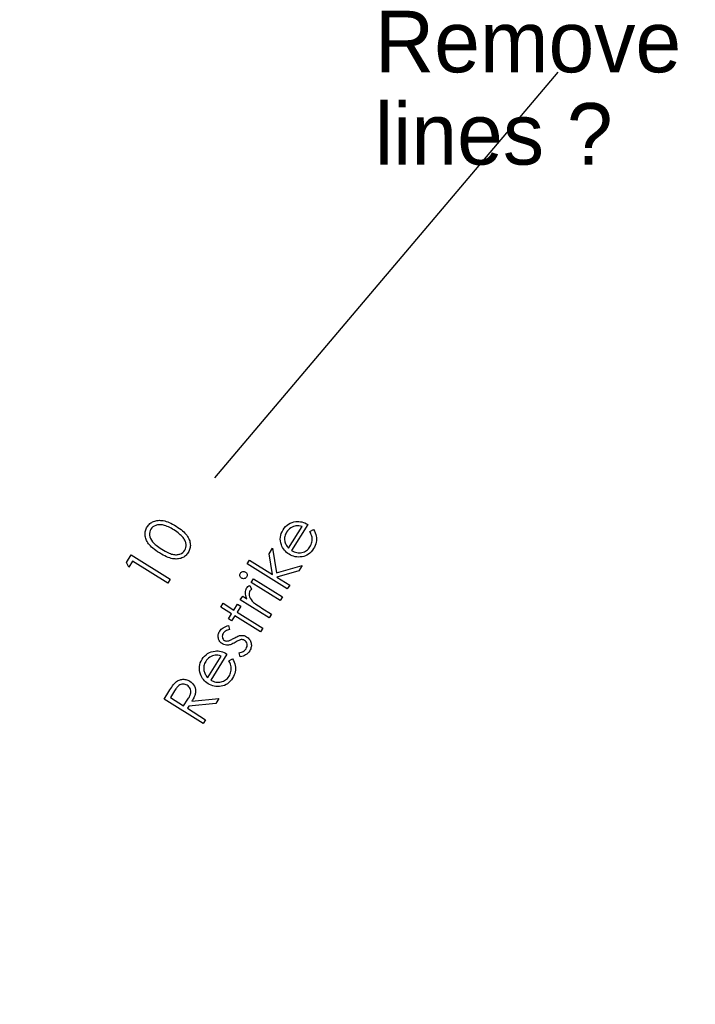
# Model space of a CAD drawing. Header units: inches. Extents: x 0.1 to 87.3, y 0.1 to 33.9.
# Tile 44 of 140: x 18 to 19.4, y 20.5 to 22.5. Entities that reach past the tile are written whole.
import ezdxf

# ---------------------------------------------------------------- set-up
doc = ezdxf.new("R2010")
doc.units = ezdxf.units.IN
doc.header["$MEASUREMENT"] = 0
doc.layers.add('DIMENSIONS', color=171, linetype='Continuous')
doc.layers.add('NOTES', color=5, linetype='Continuous')
doc.styles.add('SLDTEXTSTYLE0', font='TXT', dxfattribs={"width": 0.75})
doc.dimstyles.new('SLDDIMSTYLE0', dxfattribs={"dimtxt": 0.125, "dimasz": 0.13, "dimexe": 0, "dimexo": 0.0625, "dimgap": 0.03125, "dimtad": 0, "dimtih": 1, "dimtoh": 1, "dimdec": 4, "dimlfac": 1.333333, "dimrnd": 1e-09, "dimzin": 4, "dimdsep": 46, "dimtxsty": 'SLDTEXTSTYLE0', "dimsah": 1, "dimcen": 0.09, "dimadec": 0, "dimazin": 1, "dimtfac": 1, "dimtdec": 4, "dimtofl": 0, "dimtmove": 0, "dimatfit": 3, "dimfxl": 0, "dimfrac": 2, "dimtolj": 1, "dimtzin": 12, "dimarcsym": 0})
doc.dimstyles.new('SLDDIMSTYLE3', dxfattribs={"dimtxt": 0.18, "dimasz": 0.13, "dimexe": 0, "dimexo": 0.0625, "dimgap": 0, "dimtad": 0, "dimtih": 1, "dimtoh": 1, "dimdec": 0, "dimrnd": 1e-09, "dimzin": 0, "dimdsep": 46, "dimtxsty": 'Standard', "dimsah": 1, "dimcen": 0.09, "dimadec": 0, "dimazin": 0, "dimtfac": 0.13, "dimtdec": 0, "dimtofl": 0, "dimtmove": 0, "dimatfit": 3, "dimfxl": 0, "dimfrac": 2, "dimtolj": 1, "dimtzin": 0, "dimarcsym": 0})

# ---------------------------------------------------------------- blocks, each defined once
blk = doc.blocks.new('_D_4')
at = {"layer": 'DIMENSIONS'}
for p, q in [((2.5885, 22.5365), (2.5885, 18.9646)), ((31.3982, 22.2046), (31.3982, 18.9646)), ((2.5885, 19.0896), (16.7949, 19.0896)), ((31.3982, 19.0896), (17.4421, 19.0896))]:
    blk.add_line(p, q, dxfattribs=at)
for centre, start, end in [((17.0167, 19.0769), 153.4349, 206.5651), ((17.2202, 19.0769), 333.4349, 26.5651)]:
    blk.add_arc(centre, 0.2219, start, end, dxfattribs=at)
for points in [[(2.5885, 19.0896), (2.7185, 19.0696), (2.7185, 19.1096)], [(31.3982, 19.0896), (31.2682, 19.1096), (31.2682, 19.0696)]]:
    blk.add_solid(points, dxfattribs=at)
at = {"layer": 'DIMENSIONS', "insert": (16.8183, 19.1389), "char_height": 0.125, "attachment_point": 1, "style": 'SLDTEXTSTYLE0'}
blk.add_mtext('38.4130', dxfattribs=at)

msp = doc.modelspace()

# ---------------------------------------------------------------- linework, layer by layer
at = {"color": 6}
msp.add_line((18.426349, 21.57857), (19.12366, 22.402664), dxfattribs=at)
at = {"color": 7, "linetype": 'Continuous', "flags": 128}
for points in [[(18.314014, 21.426348), (18.310217, 21.428789), (18.306724, 21.431193), (18.303512, 21.433578), (18.300601, 21.435907), (18.297972, 21.438217), (18.295625, 21.440489), (18.293578, 21.442724), (18.291812, 21.444921), (18.290291, 21.4471), (18.288939, 21.449297), (18.287775, 21.451494), (18.286817, 21.45371), (18.286009, 21.455908), (18.285408, 21.458124), (18.284995, 21.46034), (18.284751, 21.462574), (18.284695, 21.464791), (18.284789, 21.466969), (18.28507, 21.469091), (18.285502, 21.471176), (18.286103, 21.473223), (18.286873, 21.475232), (18.287812, 21.477204), (18.28892, 21.47912), (18.28892, 21.47912), (18.290178, 21.480979), (18.291549, 21.482707), (18.293033, 21.484303), (18.294629, 21.485787), (18.296338, 21.487101), (18.29816, 21.488303), (18.300075, 21.489374), (18.302123, 21.490313), (18.304263, 21.491101), (18.306479, 21.491721), (18.308789, 21.492153), (18.311193, 21.492435), (18.313691, 21.492547), (18.316264, 21.492491), (18.318931, 21.492247), (18.321673, 21.491853), (18.324527, 21.491252), (18.327513, 21.490425), (18.330612, 21.489374), (18.333823, 21.488078), (18.337147, 21.486538), (18.340603, 21.484772), (18.344171, 21.482782), (18.347871, 21.480547), (18.347871, 21.480547), (18.351476, 21.478218), (18.354819, 21.47589), (18.357918, 21.47358), (18.360735, 21.47127), (18.363308, 21.46896), (18.365599, 21.466669), (18.367646, 21.464377), (18.36943, 21.462086), (18.370989, 21.459814), (18.37236, 21.457523), (18.373543, 21.45525), (18.374538, 21.452978), (18.375346, 21.450687), (18.375947, 21.448396), (18.376379, 21.446123), (18.376604, 21.443832), (18.376661, 21.441578), (18.376548, 21.439362), (18.376266, 21.437184), (18.375815, 21.435062), (18.375196, 21.432977), (18.374426, 21.43093), (18.373468, 21.428939), (18.372341, 21.426986), (18.372341, 21.426986), (18.371102, 21.425146), (18.369749, 21.423456), (18.368303, 21.421878), (18.366726, 21.420432), (18.365054, 21.419136), (18.363289, 21.417953), (18.361392, 21.41692), (18.359402, 21.416), (18.357317, 21.41523), (18.355157, 21.414648), (18.352904, 21.414216), (18.350575, 21.413972), (18.348152, 21.413878), (18.345655, 21.413953), (18.343082, 21.414197), (18.340415, 21.41461), (18.337636, 21.41523), (18.334725, 21.416094), (18.331645, 21.417202), (18.328415, 21.418535), (18.325034, 21.420132), (18.321522, 21.421953), (18.317841, 21.424038), (18.31401, 21.426348)], [(18.318857, 21.433766), (18.322142, 21.431775), (18.32526, 21.429972), (18.328227, 21.428376), (18.331044, 21.426986), (18.333692, 21.425803), (18.336171, 21.424827), (18.338499, 21.424038), (18.340678, 21.423456), (18.342744, 21.423042), (18.344753, 21.42278), (18.346688, 21.422648), (18.348584, 21.422648), (18.350406, 21.42278), (18.35219, 21.423061), (18.353899, 21.423474), (18.355552, 21.424019), (18.358613, 21.425428), (18.361261, 21.427193), (18.363514, 21.429296), (18.365355, 21.431738), (18.365355, 21.431738), (18.366763, 21.434461), (18.367665, 21.43739), (18.368097, 21.440489), (18.368022, 21.443776), (18.367796, 21.445466), (18.367421, 21.447156), (18.366876, 21.448846), (18.3662, 21.450555), (18.365355, 21.452227), (18.364378, 21.453917), (18.363233, 21.455607), (18.361937, 21.457297), (18.361937, 21.457297), (18.360209, 21.459344), (18.358294, 21.461373), (18.356228, 21.463382), (18.353993, 21.465354), (18.351589, 21.467307), (18.349016, 21.469241), (18.346293, 21.471138), (18.343382, 21.473016), (18.343382, 21.473016), (18.340434, 21.4748), (18.33756, 21.476434), (18.334781, 21.47788), (18.332077, 21.479176), (18.329447, 21.480284), (18.326912, 21.481242), (18.324471, 21.482012), (18.322104, 21.482632), (18.319832, 21.483082), (18.317635, 21.483402), (18.31555, 21.483571), (18.313541, 21.483608), (18.311606, 21.483495), (18.309766, 21.483233), (18.308019, 21.482838), (18.306367, 21.482294), (18.303343, 21.480904), (18.300714, 21.479176), (18.298498, 21.477091), (18.296676, 21.474669), (18.296676, 21.474669), (18.295268, 21.471927), (18.294348, 21.468978), (18.293916, 21.465842), (18.293991, 21.462499), (18.29461, 21.459081), (18.295812, 21.455682), (18.297615, 21.452283), (18.3, 21.448921), (18.301465, 21.447212), (18.303193, 21.445447), (18.305165, 21.443644), (18.3074, 21.441766), (18.309879, 21.439851), (18.312621, 21.437879), (18.315607, 21.43585), (18.318856, 21.433766)], [(18.619483, 21.469816), (18.626804, 21.474079), (18.626804, 21.474079), (18.62872, 21.470623), (18.63026, 21.467243), (18.631443, 21.463919), (18.632232, 21.460651), (18.632682, 21.457421), (18.632832, 21.454209), (18.632663, 21.451017), (18.632194, 21.447824), (18.631405, 21.444631), (18.63026, 21.441439), (18.628757, 21.438209), (18.626917, 21.434979), (18.626917, 21.434979), (18.624588, 21.431579), (18.62209, 21.428556), (18.619405, 21.425927), (18.616569, 21.423673), (18.613545, 21.421776), (18.610353, 21.420274), (18.606991, 21.419166), (18.603461, 21.418415), (18.599874, 21.41802), (18.59638, 21.417907), (18.592962, 21.418114), (18.589638, 21.418602), (18.586389, 21.41941), (18.583216, 21.420518), (18.580117, 21.421908), (18.577112, 21.423617), (18.577112, 21.423617), (18.574427, 21.425438), (18.571929, 21.427448), (18.569656, 21.429607), (18.567609, 21.431936), (18.56575, 21.434434), (18.564116, 21.437101), (18.562689, 21.439918), (18.561468, 21.442922), (18.561468, 21.442922), (18.560266, 21.44681), (18.559534, 21.450679), (18.559271, 21.45451), (18.559459, 21.458303), (18.560116, 21.462059), (18.561243, 21.465778), (18.56282, 21.469477), (18.564868, 21.47314), (18.564868, 21.47314), (18.567328, 21.476689), (18.570032, 21.479825), (18.57298, 21.482548), (18.576154, 21.484877), (18.579572, 21.486774), (18.583234, 21.488258), (18.587122, 21.489347), (18.591253, 21.490004), (18.591253, 21.490004), (18.594258, 21.490211), (18.597263, 21.490136), (18.600287, 21.489779), (18.60331, 21.489159), (18.606315, 21.488258), (18.609339, 21.487093), (18.612381, 21.485647), (18.615405, 21.483919), (18.615405, 21.483919), (18.582408, 21.43111), (18.582408, 21.43111), (18.585, 21.429701), (18.58761, 21.428537), (18.590221, 21.427654), (18.592831, 21.427035), (18.595441, 21.426659), (18.598052, 21.426565), (18.600662, 21.426715), (18.603291, 21.427147), (18.605846, 21.427805), (18.608249, 21.428706), (18.610503, 21.429814), (18.612625, 21.431129), (18.614578, 21.432687), (18.6164, 21.434453), (18.618071, 21.436443), (18.619593, 21.438659), (18.619593, 21.438659), (18.620888, 21.440951), (18.621959, 21.443317), (18.622823, 21.445796), (18.62348, 21.44835), (18.623912, 21.450923), (18.624119, 21.453421), (18.6241, 21.455824), (18.623837, 21.458153), (18.623292, 21.460595), (18.622391, 21.463355), (18.621114, 21.466435), (18.61948, 21.469816)], [(18.603671, 21.479694), (18.600268, 21.480652), (18.597075, 21.481234), (18.59407, 21.481459), (18.591253, 21.481328), (18.588549, 21.480839), (18.585882, 21.480013), (18.583253, 21.478849), (18.580643, 21.477328), (18.578164, 21.475525), (18.575948, 21.473496), (18.573938, 21.471224), (18.572192, 21.468726), (18.572192, 21.468726), (18.570952, 21.466548), (18.569938, 21.464351), (18.569149, 21.462097), (18.568567, 21.459825), (18.56821, 21.457515), (18.568079, 21.455186), (18.568173, 21.452801), (18.568473, 21.450397), (18.568473, 21.450397), (18.568868, 21.448632), (18.569412, 21.446848), (18.570145, 21.445063), (18.571046, 21.443261), (18.572117, 21.441458), (18.573356, 21.439636), (18.574765, 21.437796), (18.576342, 21.435955), (18.576342, 21.435955), (18.603667, 21.479694)], [(18.246649, 21.406995), (18.256395, 21.422601), (18.256395, 21.422601), (18.335816, 21.372965), (18.335816, 21.372965), (18.330896, 21.365078), (18.330896, 21.365078), (18.25925, 21.409849), (18.25925, 21.409849), (18.251456, 21.397379), (18.251456, 21.397379), (18.246648, 21.406995)], [(18.492222, 21.403975), (18.49697, 21.411581), (18.49697, 21.411581), (18.5433, 21.382622), (18.5433, 21.382622), (18.536615, 21.424558), (18.536615, 21.424558), (18.543563, 21.435676), (18.543563, 21.435676), (18.551451, 21.385928), (18.551451, 21.385928), (18.603509, 21.400858), (18.603509, 21.400858), (18.596824, 21.390172), (18.596824, 21.390172), (18.551996, 21.377195), (18.551996, 21.377195), (18.5784, 21.360687), (18.5784, 21.360687), (18.573649, 21.353081), (18.573649, 21.353081), (18.492219, 21.403975)], [(18.478382, 21.385176), (18.479277, 21.386359), (18.480329, 21.387298), (18.481568, 21.387993), (18.482977, 21.388462), (18.484441, 21.388669), (18.485869, 21.388575), (18.48724, 21.388199), (18.488554, 21.387542), (18.488554, 21.387542), (18.489719, 21.386659), (18.490639, 21.385608), (18.491334, 21.384368), (18.491784, 21.38296), (18.491972, 21.381495), (18.491897, 21.380067), (18.491503, 21.378696), (18.490845, 21.377382), (18.490845, 21.377382), (18.489963, 21.376236), (18.488911, 21.375316), (18.48769, 21.374621), (18.486282, 21.374152), (18.484817, 21.373964), (18.483427, 21.374039), (18.482056, 21.374415), (18.480761, 21.375072), (18.480761, 21.375072), (18.479577, 21.375973), (18.478638, 21.377025), (18.477944, 21.378265), (18.477474, 21.379654), (18.477286, 21.381119), (18.477361, 21.382528), (18.477737, 21.38388), (18.478375, 21.385176)], [(18.500199, 21.366283), (18.504968, 21.373908), (18.504968, 21.373908), (18.563712, 21.337193), (18.563712, 21.337193), (18.558942, 21.329568), (18.558942, 21.329568), (18.500198, 21.366283)], [(18.478114, 21.330919), (18.482935, 21.338637), (18.482935, 21.338637), (18.491518, 21.333266), (18.491518, 21.333266), (18.490241, 21.336496), (18.489302, 21.339595), (18.48872, 21.342525), (18.488476, 21.345304), (18.488588, 21.347933), (18.489039, 21.350394), (18.489847, 21.352703), (18.490973, 21.354863), (18.490973, 21.354863), (18.4921, 21.356384), (18.49349, 21.357793), (18.49518, 21.359107), (18.497152, 21.360309), (18.497152, 21.360309), (18.501058, 21.352403), (18.501058, 21.352403), (18.499894, 21.351539), (18.498917, 21.350694), (18.498129, 21.349849), (18.497528, 21.349041), (18.497528, 21.349041), (18.496551, 21.347051), (18.495988, 21.344853), (18.495837, 21.342431), (18.496082, 21.339802), (18.496814, 21.337041), (18.498129, 21.334243), (18.499969, 21.331369), (18.502392, 21.32844), (18.502392, 21.32844), (18.503594, 21.327219), (18.505152, 21.325848), (18.507068, 21.324327), (18.509321, 21.322637), (18.511913, 21.320796), (18.514862, 21.318805), (18.518167, 21.316646), (18.52181, 21.314336), (18.52181, 21.314336), (18.541679, 21.301922), (18.541679, 21.301922), (18.536853, 21.294204), (18.536853, 21.294204), (18.478109, 21.330919)], [(18.43862, 21.316286), (18.443388, 21.32391), (18.443388, 21.32391), (18.46521, 21.310276), (18.46521, 21.310276), (18.472703, 21.322258), (18.472703, 21.322258), (18.479182, 21.318201), (18.479182, 21.318201), (18.471689, 21.306219), (18.471689, 21.306219), (18.523954, 21.273561), (18.523954, 21.273561), (18.519184, 21.265936), (18.519184, 21.265936), (18.466919, 21.298595), (18.466919, 21.298595), (18.460477, 21.288285), (18.460477, 21.288285), (18.453998, 21.292341), (18.453998, 21.292341), (18.46044, 21.302651), (18.46044, 21.302651), (18.438617, 21.316286)], [(18.45446, 21.278771), (18.456432, 21.270771), (18.456432, 21.270771), (18.454122, 21.270133), (18.451981, 21.269381), (18.450047, 21.268518), (18.4483, 21.26756), (18.446722, 21.266489), (18.445351, 21.265306), (18.444168, 21.264029), (18.443173, 21.262639), (18.443173, 21.262639), (18.442215, 21.260761), (18.441652, 21.258846), (18.441464, 21.256855), (18.441671, 21.254808), (18.442215, 21.252874), (18.443079, 21.251202), (18.444225, 21.249794), (18.44569, 21.248648), (18.44569, 21.248648), (18.447192, 21.247897), (18.448826, 21.247446), (18.45061, 21.247277), (18.452507, 21.247409), (18.452507, 21.247409), (18.453558, 21.247597), (18.454742, 21.247916), (18.456056, 21.248367), (18.457483, 21.248949), (18.459023, 21.249662), (18.460676, 21.250507), (18.46246, 21.251484), (18.464376, 21.252592), (18.464376, 21.252592), (18.466723, 21.253944), (18.468958, 21.255127), (18.47108, 21.256141), (18.47309, 21.257005), (18.474986, 21.257681), (18.476752, 21.258226), (18.478423, 21.258583), (18.479963, 21.258789), (18.479963, 21.258789), (18.482893, 21.258771), (18.48571, 21.258301), (18.488433, 21.257362), (18.491043, 21.255991), (18.491043, 21.255991), (18.492771, 21.254808), (18.49433, 21.253494), (18.49572, 21.252085), (18.49694, 21.250545), (18.497992, 21.248892), (18.498875, 21.247127), (18.499588, 21.245249), (18.500133, 21.243258), (18.50049, 21.241211), (18.50064, 21.239183), (18.500584, 21.237192), (18.500321, 21.235202), (18.499851, 21.23323), (18.499194, 21.231277), (18.498311, 21.229342), (18.497222, 21.227427), (18.497222, 21.227427), (18.495513, 21.225004), (18.49356, 21.222807), (18.491381, 21.220854), (18.48894, 21.219107), (18.486348, 21.217661), (18.483682, 21.216534), (18.480921, 21.215746), (18.478085, 21.215276), (18.478085, 21.215276), (18.475644, 21.223408), (18.475644, 21.223408), (18.478085, 21.223915), (18.480339, 21.224553), (18.482386, 21.225361), (18.484264, 21.226319), (18.485935, 21.227408), (18.487438, 21.228648), (18.488733, 21.230056), (18.489841, 21.231596), (18.489841, 21.231596), (18.491025, 21.233887), (18.491738, 21.236235), (18.491982, 21.238657), (18.491757, 21.241117), (18.4911, 21.243465), (18.490086, 21.245493), (18.488677, 21.247221), (18.486893, 21.248611), (18.486893, 21.248611), (18.48524, 21.249475), (18.483494, 21.25), (18.481691, 21.250226), (18.479794, 21.250113), (18.479794, 21.250113), (18.47878, 21.249907), (18.477616, 21.24955), (18.476301, 21.249061), (18.474855, 21.248442), (18.473259, 21.247672), (18.471512, 21.246751), (18.469634, 21.2457), (18.467606, 21.244517), (18.467606, 21.244517), (18.46539, 21.243258), (18.463268, 21.24215), (18.461258, 21.241193), (18.459361, 21.240404), (18.457559, 21.239765), (18.45585, 21.239277), (18.454253, 21.238958), (18.452751, 21.238789), (18.452751, 21.238789), (18.449896, 21.238826), (18.447136, 21.239315), (18.444431, 21.240235), (18.441821, 21.241625), (18.441821, 21.241625), (18.440225, 21.242714), (18.438797, 21.243916), (18.43752, 21.245193), (18.436412, 21.246582), (18.435454, 21.248066), (18.434666, 21.249662), (18.434027, 21.251334), (18.433558, 21.253118), (18.433257, 21.25494), (18.433144, 21.256761), (18.433201, 21.258564), (18.433464, 21.260367), (18.433896, 21.262151), (18.434534, 21.263916), (18.435342, 21.265682), (18.436337, 21.267428), (18.436337, 21.267428), (18.437727, 21.269381), (18.439361, 21.271166), (18.441257, 21.272818), (18.443398, 21.274321), (18.445783, 21.275654), (18.448431, 21.276837), (18.451324, 21.277889), (18.45446, 21.278771)], [(18.455157, 21.206839), (18.462478, 21.211102), (18.462478, 21.211102), (18.464394, 21.207647), (18.465934, 21.204266), (18.467117, 21.200942), (18.467906, 21.197674), (18.468356, 21.194444), (18.468507, 21.191233), (18.468338, 21.18804), (18.467868, 21.184848), (18.467079, 21.181655), (18.465934, 21.178462), (18.464431, 21.175232), (18.462591, 21.172002), (18.462591, 21.172002), (18.460262, 21.168603), (18.457764, 21.165579), (18.455079, 21.16295), (18.452243, 21.160696), (18.449219, 21.1588), (18.446027, 21.157297), (18.442665, 21.156189), (18.439135, 21.155438), (18.435548, 21.155044), (18.432054, 21.154931), (18.428637, 21.155138), (18.425312, 21.155626), (18.422064, 21.156433), (18.41889, 21.157541), (18.415791, 21.158931), (18.412786, 21.16064), (18.412786, 21.16064), (18.410101, 21.162462), (18.407603, 21.164471), (18.40533, 21.166631), (18.403283, 21.16896), (18.401424, 21.171457), (18.39979, 21.174124), (18.398363, 21.176941), (18.397142, 21.179946), (18.397142, 21.179946), (18.39594, 21.183834), (18.395208, 21.187702), (18.394945, 21.191533), (18.395133, 21.195327), (18.39579, 21.199083), (18.396917, 21.202801), (18.398495, 21.206501), (18.400542, 21.210163), (18.400542, 21.210163), (18.403002, 21.213713), (18.405706, 21.216849), (18.408655, 21.219572), (18.411828, 21.221901), (18.415246, 21.223797), (18.418908, 21.225281), (18.422796, 21.22637), (18.426928, 21.227028), (18.426928, 21.227028), (18.429932, 21.227234), (18.432937, 21.227159), (18.435961, 21.226802), (18.438984, 21.226183), (18.441989, 21.225281), (18.445013, 21.224117), (18.448055, 21.222671), (18.451079, 21.220943), (18.451079, 21.220943), (18.418082, 21.168133), (18.418082, 21.168133), (18.420674, 21.166725), (18.423284, 21.165561), (18.425895, 21.164678), (18.428505, 21.164058), (18.431115, 21.163683), (18.433726, 21.163589), (18.436336, 21.163739), (18.438966, 21.164171), (18.44152, 21.164828), (18.443923, 21.16573), (18.446177, 21.166838), (18.448299, 21.168152), (18.450252, 21.169711), (18.452074, 21.171476), (18.453745, 21.173467), (18.455267, 21.175683), (18.455267, 21.175683), (18.456562, 21.177974), (18.457633, 21.18034), (18.458497, 21.182819), (18.459154, 21.185373), (18.459586, 21.187946), (18.459793, 21.190444), (18.459774, 21.192848), (18.459511, 21.195177), (18.458966, 21.197618), (18.458065, 21.200379), (18.456788, 21.203459), (18.455154, 21.206839)], [(18.439346, 21.216717), (18.435942, 21.217675), (18.432749, 21.218257), (18.429745, 21.218483), (18.426928, 21.218351), (18.424223, 21.217863), (18.421556, 21.217037), (18.418927, 21.215872), (18.416317, 21.214351), (18.413838, 21.212548), (18.411622, 21.21052), (18.409612, 21.208248), (18.407866, 21.20575), (18.407866, 21.20575), (18.406626, 21.203571), (18.405612, 21.201374), (18.404823, 21.19912), (18.404241, 21.196848), (18.403884, 21.194538), (18.403753, 21.192209), (18.403847, 21.189824), (18.404147, 21.18742), (18.404147, 21.18742), (18.404542, 21.185655), (18.405086, 21.183871), (18.405819, 21.182087), (18.40672, 21.180284), (18.407791, 21.178481), (18.40903, 21.17666), (18.410439, 21.174819), (18.412016, 21.172979), (18.412016, 21.172979), (18.439341, 21.216717)], [(18.323335, 21.129237), (18.333208, 21.14505), (18.333208, 21.14505), (18.335199, 21.148205), (18.337077, 21.151078), (18.338804, 21.15367), (18.34042, 21.15598), (18.341884, 21.157989), (18.343218, 21.159717), (18.34442, 21.161163), (18.34549, 21.162309), (18.34549, 21.162309), (18.34703, 21.163736), (18.348645, 21.165032), (18.350317, 21.166159), (18.352044, 21.167116), (18.353847, 21.167943), (18.355706, 21.1686), (18.357622, 21.169107), (18.359613, 21.169464), (18.361622, 21.169652), (18.363632, 21.169652), (18.365641, 21.169464), (18.367632, 21.169088), (18.369604, 21.168525), (18.371576, 21.167774), (18.373529, 21.166835), (18.375482, 21.165708), (18.375482, 21.165708), (18.378505, 21.163567), (18.381097, 21.161144), (18.383238, 21.158478), (18.384966, 21.155548), (18.386224, 21.152412), (18.386956, 21.149144), (18.387201, 21.145726), (18.386938, 21.142176), (18.3866, 21.140317), (18.386111, 21.138383), (18.385454, 21.136355), (18.384628, 21.134232), (18.383632, 21.132035), (18.382487, 21.129744), (18.381172, 21.127378), (18.379707, 21.124918), (18.379707, 21.124918), (18.434508, 21.130401), (18.434508, 21.130401), (18.428366, 21.120579), (18.428366, 21.120579), (18.373604, 21.115152), (18.373604, 21.115152), (18.370768, 21.110607), (18.370768, 21.110607), (18.407708, 21.087527), (18.407708, 21.087527), (18.402751, 21.079601), (18.402751, 21.079601), (18.32333, 21.129237)], [(18.336063, 21.132298), (18.363049, 21.115434), (18.363049, 21.115434), (18.371707, 21.12903), (18.371707, 21.12903), (18.37289, 21.130965), (18.373923, 21.132786), (18.374843, 21.134533), (18.375651, 21.136167), (18.376308, 21.137688), (18.376834, 21.139134), (18.377247, 21.140467), (18.377529, 21.141707), (18.377792, 21.144054), (18.377679, 21.146346), (18.377228, 21.148543), (18.376402, 21.150684), (18.375275, 21.152693), (18.373886, 21.154477), (18.372233, 21.156074), (18.370317, 21.157445), (18.370317, 21.157445), (18.36827, 21.158534), (18.366167, 21.159285), (18.36397, 21.159717), (18.361697, 21.15983), (18.359444, 21.159623), (18.35734, 21.159078), (18.35535, 21.158233), (18.35349, 21.157069), (18.35257, 21.156318), (18.351594, 21.155416), (18.35058, 21.154327), (18.349528, 21.153069), (18.34842, 21.151623), (18.347255, 21.150027), (18.346054, 21.148242), (18.344795, 21.146289), (18.344795, 21.146289), (18.336063, 21.132298)]]:
    msp.add_lwpolyline(points, dxfattribs=at)

# ---------------------------------------------------------------- texts
at = {"color": 6}
for s, p in [('Remove', (18.751271, 22.402615)), ('lines ?', (18.751271, 22.215115))]:
    msp.add_text(s, height=0.125, dxfattribs=at).set_placement(p)

# ---------------------------------------------------------------- dimensions: what is measured, and where the dimension line sits
at = {"layer": 'DIMENSIONS'}
dim = msp.add_linear_dim(base=(31.39821, 19.089632), p1=(2.588479, 22.586453), p2=(31.39821, 22.254554), text='(<>)', dimstyle='SLDDIMSTYLE0', dxfattribs=at)
dim.commit()
dim.dimension.update_dxf_attribs({"geometry": '_D_4', "text_midpoint": (17.118469, 19.089632), "dimtype": 160})

# ---------------------------------------------------------------- leaders
at = {"layer": 'NOTES'}
msp.add_leader([(22.45071, 22.388181), (19.6857, 19.875087), (18.984485, 19.875087)], dimstyle='SLDDIMSTYLE3', dxfattribs=at)

doc.saveas('drawing.dxf')
